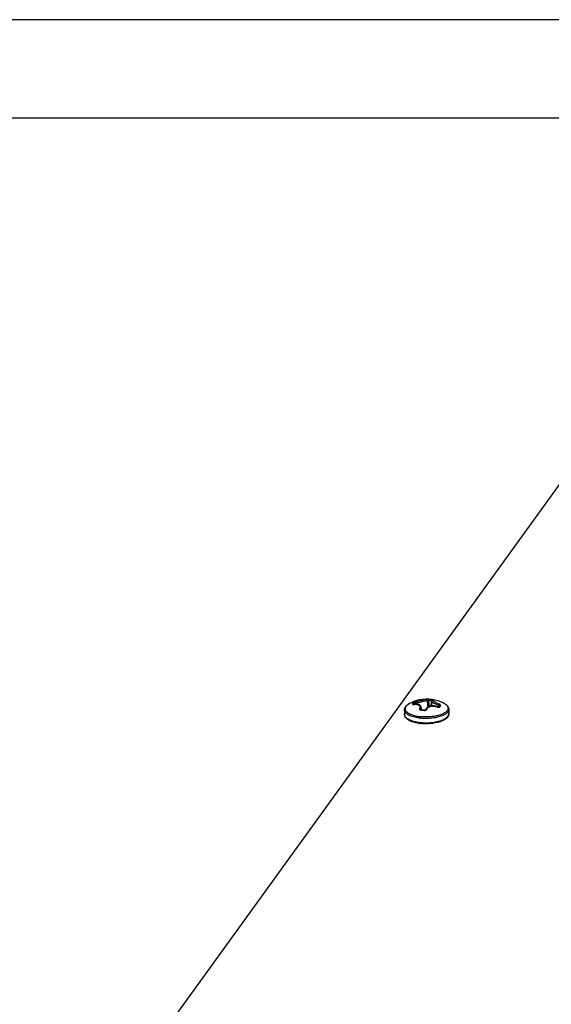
# Model space of a CAD drawing. Header units: millimetres. Extents: x -6552 to -4132, y 482 to 1483.
# Tile 74 of 80: x -4846 to -4750, y 1305 to 1483. Entities that reach past the tile are written whole.
import ezdxf

# ---------------------------------------------------------------- set-up
doc = ezdxf.new("R2010")
doc.units = ezdxf.units.MM
doc.header["$LTSCALE"] = 16.335
doc.layers.get('0').update_dxf_attribs({"linetype": 'CONTINUOUS'})
doc.layers.add('1', color=7, linetype='CONTINUOUS')
doc.layers.add('AXES', color=7, linetype='CONTINUOUS')

# ---------------------------------------------------------------- blocks, each defined once
blk = doc.blocks.new('AAXXX')
at = {"layer": '1'}
for p, q in [((-2141.569, 350.671), (-2223.646, 350.671)), ((-2222.681, 349.645), (-2142.534, 349.645))]:
    blk.add_line(p, q, dxfattribs=at)

msp = doc.modelspace()

# ---------------------------------------------------------------- linework, layer by layer
at = {"linetype": 'Continuous'}
for p, q in [((-4836.49, 1277.82), (-4720.52, 1438.1)), ((-4774.89, 1359.4), (-4774.9, 1359.46)), ((-4774.64, 1359.42), (-4774.66, 1359.63)), ((-4774.64, 1359.42), (-4774.66, 1359.63)), ((-4773.77, 1358.42), (-4773.78, 1358.48)), ((-4773.73, 1358.82), (-4773.68, 1358.39)), ((-4771.8, 1359.94), (-4771.88, 1359.1)), ((-4771.61, 1360.16), (-4771.61, 1360.16)), ((-4770.65, 1358.91), (-4770.61, 1359.21)), ((-4770.46, 1359.09), (-4770.46, 1359.09)), ((-4769.61, 1359.58), (-4769.61, 1359.58)), ((-4769.61, 1359.58), (-4769.61, 1359.58)), ((-4773.77, 1358.42), (-4773.77, 1358.42)), ((-4772.9, 1358.43), (-4772.9, 1358.43))]:
    msp.add_line(p, q, dxfattribs=at)
for points in [[(-4775.01, 1359.38), (-4775.02, 1359.38), (-4775.03, 1359.37), (-4775.05, 1359.37), (-4775.06, 1359.37), (-4775.08, 1359.37), (-4775.09, 1359.37), (-4775.1, 1359.37), (-4775.11, 1359.37), (-4775.11, 1359.37), (-4775.12, 1359.37), (-4775.12, 1359.37), (-4775.13, 1359.37), (-4775.13, 1359.37)], [(-4773.73, 1358.82), (-4773.74, 1358.84), (-4773.75, 1358.9), (-4773.77, 1358.95), (-4773.78, 1359), (-4773.81, 1359.04), (-4773.84, 1359.09), (-4773.87, 1359.13), (-4773.9, 1359.17), (-4773.94, 1359.21), (-4773.98, 1359.24), (-4774.03, 1359.28), (-4774.08, 1359.31), (-4774.13, 1359.33), (-4774.19, 1359.35), (-4774.25, 1359.38), (-4774.32, 1359.39), (-4774.38, 1359.4), (-4774.46, 1359.41), (-4774.53, 1359.42), (-4774.61, 1359.42), (-4774.69, 1359.42), (-4774.77, 1359.41), (-4774.85, 1359.4), (-4774.94, 1359.39), (-4775.01, 1359.38)], [(-4770.93, 1358.98), (-4771.02, 1359.01), (-4771.12, 1359.04), (-4771.22, 1359.07), (-4771.32, 1359.09), (-4771.41, 1359.1), (-4771.51, 1359.11), (-4771.6, 1359.12), (-4771.7, 1359.12), (-4771.79, 1359.11), (-4771.88, 1359.1), (-4771.97, 1359.09), (-4772.06, 1359.07), (-4772.14, 1359.05), (-4772.22, 1359.03), (-4772.3, 1359), (-4772.38, 1358.96), (-4772.45, 1358.92), (-4772.52, 1358.88), (-4772.58, 1358.84), (-4772.64, 1358.79), (-4772.7, 1358.73), (-4772.75, 1358.68), (-4772.8, 1358.62), (-4772.84, 1358.55), (-4772.88, 1358.49), (-4772.9, 1358.43)], [(-4771.61, 1360.16), (-4771.62, 1360.15), (-4771.65, 1360.15), (-4771.67, 1360.13), (-4771.69, 1360.12), (-4771.71, 1360.11), (-4771.73, 1360.09), (-4771.74, 1360.07), (-4771.76, 1360.05), (-4771.77, 1360.03), (-4771.78, 1360.01), (-4771.79, 1359.99), (-4771.79, 1359.97), (-4771.8, 1359.94)], [(-4770.59, 1358.91), (-4770.6, 1358.91), (-4770.6, 1358.91), (-4770.62, 1358.91), (-4770.63, 1358.91), (-4770.64, 1358.91), (-4770.66, 1358.91), (-4770.68, 1358.91), (-4770.7, 1358.91), (-4770.72, 1358.91), (-4770.74, 1358.92), (-4770.76, 1358.92), (-4770.78, 1358.93), (-4770.8, 1358.94), (-4770.83, 1358.94), (-4770.93, 1358.98)], [(-4770.58, 1358.92), (-4770.58, 1358.91), (-4770.58, 1358.91), (-4770.59, 1358.91)], [(-4773.67, 1358.39), (-4773.69, 1358.39), (-4773.7, 1358.39), (-4773.72, 1358.4), (-4773.73, 1358.4), (-4773.75, 1358.4), (-4773.76, 1358.41), (-4773.77, 1358.41), (-4773.77, 1358.42), (-4773.78, 1358.42), (-4773.78, 1358.42), (-4773.79, 1358.43), (-4773.79, 1358.43)], [(-4772.9, 1358.43), (-4772.9, 1358.43), (-4772.91, 1358.43), (-4772.91, 1358.42), (-4772.92, 1358.41), (-4772.92, 1358.41), (-4772.93, 1358.4), (-4772.94, 1358.39), (-4772.95, 1358.39), (-4772.97, 1358.38), (-4772.98, 1358.37), (-4773, 1358.36), (-4773.01, 1358.36), (-4773.03, 1358.35), (-4773.05, 1358.35), (-4773.07, 1358.34), (-4773.09, 1358.34), (-4773.1, 1358.34), (-4773.12, 1358.34), (-4773.14, 1358.34), (-4773.16, 1358.34), (-4773.18, 1358.34), (-4773.19, 1358.34)]]:
    msp.add_lwpolyline(points, dxfattribs=at)
for centre, radius, start, end in [((-4772.69, 1353.51), 6.8, 64.3486, 117.1908), ((-4772.71, 1353.92), 6.39, 84.1186, 86.286), ((-4772.71, 1353.86), 6.45, 81.9634, 84.1169), ((-4774.51, 1357.03), 2.84, 119.6185, 120.4784), ((-4774.41, 1356.85), 3.04, 118.017, 119.6029), ((-4774.32, 1356.68), 3.23, 117.1902, 118.0179), ((-4775.25, 1359.23), 0.224, 38.115, 49.0319), ((-4774.59, 1357.23), 2.17, 100.4337, 101.6827), ((-4773.34, 1358.2), 2.01, 141.0184, 143.5424), ((-4958.59, 1343.23), 186.74, 4.8087, 5.1809), ((-4958.03, 1344.01), 186.36, 4.6161, 4.935), ((-4772.76, 1353.82), 6.24, 81.9608, 86.2782), ((-4600.28, 1338.75), 172.92, 172.9441, 173.2474), ((-4771.55, 1359.98), 0.189, 78.4531, 107.5133), ((-4770.54, 1359.73), 0.871, 247.9816, 248.6926), ((-4767.51, 1356.82), 3.72, 145.2612, 145.7496), ((-4770.47, 1358.81), 0.153, 127.9679, 135.5023), ((-4771.12, 1356.77), 3.19, 62.8892, 64.3523), ((-4771.02, 1356.97), 2.96, 61.6716, 62.8778), ((-4772.94, 1365.79), 8.95, 262.9517, 264.1211), ((-4772.95, 1365.73), 8.62, 262.9484, 264.1243), ((-4773.64, 1358.45), 0.152, 186.8079, 187.3412), ((-4774.19, 1351.36), 6.99, 84.1156, 86.0958), ((-4774.15, 1351.34), 7.06, 82.1575, 86.0821), ((-4774.2, 1351.25), 7.1, 82.1587, 84.1183), ((-4772.95, 1364.23), 8.34, 262.0349, 263.2468), ((-4772.7, 1364.7), 8.63, 278.547, 279.7445), ((-4772.63, 1364.31), 8.23, 279.7486, 280.9847), ((-4772.55, 1363.89), 7.81, 280.9901, 282.2707), ((-4772.46, 1363.46), 7.37, 282.2761, 283.606), ((-4771.78, 1361.15), 4.96, 289.6628, 291.3935)]:
    msp.add_arc(centre, radius, start, end, dxfattribs=at)
for points, knots in [([(-4772.81, 1360.3), (-4772.85, 1360.29), (-4772.94, 1360.27), (-4773.1, 1360.23), (-4773.3, 1360.18), (-4773.64, 1360.1), (-4774.1, 1360), (-4774.47, 1359.91), (-4774.66, 1359.87)], [0, 0, 0, 0, 0.06111, 0.148699, 0.260525, 0.392537, 0.693524, 1, 1, 1, 1]), ([(-4772.29, 1360.3), (-4772.35, 1360.3), (-4772.43, 1360.31), (-4772.53, 1360.31), (-4772.61, 1360.31), (-4772.67, 1360.31), (-4772.73, 1360.31), (-4772.77, 1360.3), (-4772.8, 1360.3), (-4772.81, 1360.3)], [0, 0, 0, 0, 0.313177, 0.46705, 0.611312, 0.740796, 0.851058, 0.938415, 1, 1, 1, 1]), ([(-4772.62, 1360.1), (-4772.62, 1360.12), (-4772.63, 1360.17), (-4772.67, 1360.24), (-4772.73, 1360.29), (-4772.78, 1360.3), (-4772.81, 1360.3)], [0, 0, 0, 0, 0.254333, 0.507077, 0.755696, 1, 1, 1, 1]), ([(-4772.36, 1360.04), (-4772.36, 1360.06), (-4772.36, 1360.09), (-4772.36, 1360.13), (-4772.35, 1360.18), (-4772.34, 1360.22), (-4772.33, 1360.25), (-4772.32, 1360.27), (-4772.31, 1360.29), (-4772.3, 1360.29), (-4772.3, 1360.3), (-4772.29, 1360.3)], [0, 0, 0, 0, 0.164987, 0.33287, 0.495036, 0.643772, 0.77203, 0.874508, 0.915278, 0.949165, 1, 1, 1, 1]), ([(-4771.89, 1359.99), (-4771.89, 1360.01), (-4771.89, 1360.04), (-4771.88, 1360.08), (-4771.87, 1360.13), (-4771.86, 1360.17), (-4771.85, 1360.2), (-4771.84, 1360.22), (-4771.83, 1360.24), (-4771.82, 1360.24), (-4771.82, 1360.25), (-4771.81, 1360.25)], [0, 0, 0, 0, 0.163904, 0.331437, 0.493897, 0.643426, 0.772749, 0.876211, 0.917242, 0.951067, 1, 1, 1, 1]), ([(-4771.52, 1360.16), (-4771.51, 1360.16), (-4771.51, 1360.17), (-4771.51, 1360.17), (-4771.51, 1360.17), (-4771.5, 1360.17), (-4771.5, 1360.17), (-4771.51, 1360.18), (-4771.51, 1360.18), (-4771.52, 1360.18), (-4771.53, 1360.19), (-4771.54, 1360.2), (-4771.56, 1360.2), (-4771.58, 1360.21), (-4771.61, 1360.21), (-4771.64, 1360.22), (-4771.68, 1360.23), (-4771.74, 1360.24), (-4771.79, 1360.25), (-4771.81, 1360.25)], [0, 0, 0, 0, 0.025336, 0.034592, 0.042036, 0.048459, 0.055057, 0.06294, 0.072784, 0.099514, 0.136421, 0.183659, 0.241095, 0.30836, 0.384993, 0.470367, 0.563761, 0.771346, 1, 1, 1, 1]), ([(-4776.75, 1358.37), (-4776.75, 1358.43), (-4776.74, 1358.55), (-4776.69, 1358.73), (-4776.6, 1358.89), (-4776.51, 1359.02), (-4776.42, 1359.12), (-4776.32, 1359.21), (-4776.18, 1359.33), (-4776, 1359.45), (-4775.86, 1359.52), (-4775.79, 1359.56)], [0, 0, 0, 0, 0.113414, 0.226957, 0.342669, 0.461505, 0.522722, 0.585383, 0.715704, 0.853681, 1, 1, 1, 1]), ([(-4775.95, 1359.48), (-4776.03, 1359.43), (-4776.17, 1359.33), (-4776.36, 1359.17), (-4776.5, 1359), (-4776.58, 1358.85), (-4776.61, 1358.73), (-4776.63, 1358.64), (-4776.63, 1358.55), (-4776.61, 1358.46), (-4776.58, 1358.38), (-4776.53, 1358.26), (-4776.43, 1358.11), (-4776.26, 1357.95), (-4776.05, 1357.8), (-4775.79, 1357.66), (-4775.5, 1357.53), (-4775.16, 1357.42), (-4774.8, 1357.32), (-4774.41, 1357.24), (-4774.14, 1357.2), (-4774, 1357.18)], [0, 0, 0, 0, 0.063907, 0.120753, 0.171063, 0.216011, 0.237104, 0.257657, 0.278019, 0.298552, 0.319606, 0.341501, 0.388787, 0.442081, 0.502228, 0.569514, 0.643816, 0.724723, 0.811603, 0.903661, 1, 1, 1, 1]), ([(-4775.3, 1359.45), (-4775.3, 1359.44), (-4775.31, 1359.43), (-4775.31, 1359.42), (-4775.32, 1359.4), (-4775.31, 1359.39), (-4775.31, 1359.38), (-4775.3, 1359.36), (-4775.28, 1359.36), (-4775.26, 1359.35), (-4775.22, 1359.34), (-4775.17, 1359.34), (-4775.1, 1359.34), (-4775.06, 1359.35), (-4775.03, 1359.35)], [0, 0, 0, 0, 0.052993, 0.0992, 0.139905, 0.177337, 0.214398, 0.254005, 0.298425, 0.349107, 0.471607, 0.622944, 0.800612, 1, 1, 1, 1]), ([(-4775.16, 1359.64), (-4775.17, 1359.63), (-4775.22, 1359.56), (-4775.27, 1359.5), (-4775.3, 1359.45)], [0, 0, 0, 0, 0.239717, 1, 1, 1, 1]), ([(-4775.1, 1359.4), (-4775.12, 1359.41), (-4775.15, 1359.43), (-4775.2, 1359.45), (-4775.25, 1359.46), (-4775.28, 1359.45), (-4775.3, 1359.45)], [0, 0, 0, 0, 0.256645, 0.511342, 0.76007, 1, 1, 1, 1]), ([(-4774.66, 1359.87), (-4774.71, 1359.86), (-4774.82, 1359.83), (-4774.94, 1359.78), (-4775.03, 1359.74), (-4775.08, 1359.7), (-4775.13, 1359.67), (-4775.15, 1359.65), (-4775.16, 1359.64)], [0, 0, 0, 0, 0.289118, 0.576854, 0.708136, 0.82486, 0.923089, 1, 1, 1, 1]), ([(-4774.9, 1359.46), (-4774.9, 1359.47), (-4774.9, 1359.5), (-4774.92, 1359.54), (-4774.95, 1359.58), (-4775, 1359.62), (-4775.06, 1359.64), (-4775.12, 1359.65), (-4775.15, 1359.64), (-4775.16, 1359.64)], [0, 0, 0, 0, 0.122574, 0.24813, 0.375618, 0.503978, 0.756415, 0.879823, 1, 1, 1, 1]), ([(-4775.01, 1359.38), (-4775.01, 1359.38), (-4775.02, 1359.37), (-4775.03, 1359.36), (-4775.03, 1359.35)], [0, 0, 0, 0, 0.455573, 1, 1, 1, 1]), ([(-4774.99, 1359.36), (-4774.9, 1359.38), (-4774.74, 1359.4), (-4774.55, 1359.39), (-4774.4, 1359.37), (-4774.28, 1359.33), (-4774.17, 1359.28), (-4774.08, 1359.2), (-4774.03, 1359.14), (-4774, 1359.07), (-4773.97, 1358.99), (-4773.96, 1358.9), (-4773.97, 1358.82), (-4773.98, 1358.73), (-4774, 1358.66), (-4774.01, 1358.63)], [0, 0, 0, 0, 0.163234, 0.311867, 0.380056, 0.443997, 0.559816, 0.613231, 0.664837, 0.71586, 0.767559, 0.821066, 0.877274, 0.936801, 1, 1, 1, 1]), ([(-4774.66, 1359.63), (-4774.68, 1359.62), (-4774.73, 1359.59), (-4774.79, 1359.55), (-4774.83, 1359.52), (-4774.86, 1359.5), (-4774.88, 1359.48), (-4774.89, 1359.47), (-4774.9, 1359.46)], [0, 0, 0, 0, 0.277716, 0.560324, 0.693073, 0.813889, 0.917765, 1, 1, 1, 1]), ([(-4774.66, 1359.63), (-4774.67, 1359.65), (-4774.68, 1359.7), (-4774.68, 1359.76), (-4774.68, 1359.81), (-4774.68, 1359.83), (-4774.67, 1359.85), (-4774.66, 1359.87), (-4774.66, 1359.87)], [0, 0, 0, 0, 0.31077, 0.602913, 0.730142, 0.839668, 0.929513, 1, 1, 1, 1]), ([(-4772.62, 1360.1), (-4772.63, 1360.09), (-4772.67, 1360.08), (-4772.78, 1360.04), (-4772.93, 1360), (-4773.16, 1359.94), (-4773.42, 1359.88), (-4773.72, 1359.81), (-4774.13, 1359.73), (-4774.45, 1359.67), (-4774.66, 1359.63)], [0, 0, 0, 0, 0.027811, 0.062339, 0.150804, 0.262932, 0.394653, 0.54052, 0.694252, 1, 1, 1, 1]), ([(-4774.01, 1358.63), (-4774.02, 1358.62), (-4774.03, 1358.58), (-4774.02, 1358.53), (-4774, 1358.47), (-4773.97, 1358.43), (-4773.92, 1358.39), (-4773.84, 1358.35), (-4773.77, 1358.33), (-4773.72, 1358.33)], [0, 0, 0, 0, 0.111756, 0.219244, 0.327532, 0.441583, 0.565023, 0.699644, 1, 1, 1, 1]), ([(-4773.78, 1358.48), (-4773.79, 1358.5), (-4773.81, 1358.54), (-4773.87, 1358.59), (-4773.94, 1358.63), (-4773.99, 1358.63), (-4774.01, 1358.63)], [0, 0, 0, 0, 0.221768, 0.471379, 0.737024, 1, 1, 1, 1]), ([(-4773.78, 1358.48), (-4773.78, 1358.48), (-4773.79, 1358.46), (-4773.79, 1358.44), (-4773.79, 1358.43)], [0, 0, 0, 0, 0.253722, 1, 1, 1, 1]), ([(-4773.73, 1358.82), (-4773.73, 1358.76), (-4773.73, 1358.65), (-4773.76, 1358.54), (-4773.78, 1358.48)], [0, 0, 0, 0, 0.474316, 1, 1, 1, 1]), ([(-4773.23, 1358.28), (-4773.21, 1358.28), (-4773.15, 1358.27), (-4773.07, 1358.28), (-4772.99, 1358.3), (-4772.92, 1358.32), (-4772.85, 1358.36), (-4772.78, 1358.41), (-4772.74, 1358.46), (-4772.72, 1358.5)], [0, 0, 0, 0, 0.135928, 0.273822, 0.410616, 0.543545, 0.670266, 0.789108, 1, 1, 1, 1]), ([(-4772.9, 1358.43), (-4772.9, 1358.44), (-4772.89, 1358.45), (-4772.87, 1358.48), (-4772.83, 1358.5), (-4772.78, 1358.51), (-4772.74, 1358.5), (-4772.72, 1358.5)], [0, 0, 0, 0, 0.106972, 0.216528, 0.450807, 0.712908, 1, 1, 1, 1]), ([(-4772.72, 1358.5), (-4772.69, 1358.57), (-4772.61, 1358.69), (-4772.45, 1358.85), (-4772.24, 1358.97), (-4772, 1359.05), (-4771.72, 1359.09), (-4771.34, 1359.07), (-4771.05, 1359), (-4770.87, 1358.93)], [0, 0, 0, 0, 0.10242, 0.209564, 0.324226, 0.447639, 0.579259, 0.717128, 1, 1, 1, 1]), ([(-4772.36, 1360.04), (-4772.39, 1360.05), (-4772.44, 1360.05), (-4772.5, 1360.07), (-4772.55, 1360.08), (-4772.58, 1360.08), (-4772.6, 1360.09), (-4772.61, 1360.09), (-4772.62, 1360.1)], [0, 0, 0, 0, 0.316532, 0.612422, 0.739779, 0.848614, 0.936144, 1, 1, 1, 1]), ([(-4771.79, 1359.99), (-4771.8, 1359.99), (-4771.84, 1359.99), (-4771.87, 1359.99), (-4771.89, 1359.99)], [0, 0, 0, 0, 0.445656, 1, 1, 1, 1]), ([(-4770.61, 1359.21), (-4770.7, 1359.24), (-4770.86, 1359.31), (-4771.09, 1359.41), (-4771.29, 1359.51), (-4771.45, 1359.6), (-4771.55, 1359.67), (-4771.62, 1359.71), (-4771.67, 1359.76), (-4771.72, 1359.8), (-4771.76, 1359.84), (-4771.79, 1359.88), (-4771.8, 1359.92), (-4771.8, 1359.94)], [0, 0, 0, 0, 0.187418, 0.365183, 0.528353, 0.672188, 0.735557, 0.792668, 0.843224, 0.887061, 0.924192, 0.954893, 1, 1, 1, 1]), ([(-4770.5, 1359.44), (-4770.58, 1359.48), (-4770.75, 1359.56), (-4770.96, 1359.66), (-4771.11, 1359.74), (-4771.21, 1359.79), (-4771.29, 1359.85), (-4771.37, 1359.9), (-4771.44, 1359.95), (-4771.49, 1359.99), (-4771.53, 1360.03), (-4771.55, 1360.07), (-4771.56, 1360.09), (-4771.57, 1360.1), (-4771.57, 1360.12), (-4771.56, 1360.13), (-4771.56, 1360.14), (-4771.55, 1360.15), (-4771.53, 1360.16), (-4771.52, 1360.16), (-4771.52, 1360.16)], [0, 0, 0, 0, 0.21153, 0.409295, 0.500439, 0.585058, 0.662205, 0.731059, 0.790968, 0.841497, 0.882519, 0.914362, 0.927188, 0.938281, 0.948076, 0.95718, 0.96632, 0.976184, 0.987298, 1, 1, 1, 1]), ([(-4770.85, 1358.95), (-4770.85, 1358.95), (-4770.85, 1358.95), (-4770.85, 1358.95), (-4770.86, 1358.94), (-4770.86, 1358.94), (-4770.87, 1358.93), (-4770.87, 1358.93)], [0, 0, 0, 0, 0.097719, 0.181346, 0.291784, 0.593967, 1, 1, 1, 1]), ([(-4770.86, 1358.92), (-4770.81, 1358.9), (-4770.73, 1358.88), (-4770.63, 1358.87), (-4770.56, 1358.86), (-4770.5, 1358.87), (-4770.44, 1358.88), (-4770.4, 1358.91), (-4770.38, 1358.93), (-4770.37, 1358.94)], [0, 0, 0, 0, 0.307353, 0.453866, 0.59063, 0.71462, 0.823848, 0.918095, 1, 1, 1, 1]), ([(-4770.61, 1359.21), (-4770.61, 1359.23), (-4770.59, 1359.28), (-4770.56, 1359.34), (-4770.54, 1359.38), (-4770.52, 1359.41), (-4770.51, 1359.43), (-4770.5, 1359.44), (-4770.5, 1359.44)], [0, 0, 0, 0, 0.293328, 0.585261, 0.717054, 0.83269, 0.928105, 1, 1, 1, 1]), ([(-4770.49, 1359.05), (-4770.49, 1359.07), (-4770.5, 1359.1), (-4770.53, 1359.14), (-4770.57, 1359.18), (-4770.6, 1359.2), (-4770.61, 1359.21)], [0, 0, 0, 0, 0.202795, 0.443543, 0.713075, 1, 1, 1, 1]), ([(-4770.46, 1359.09), (-4770.47, 1359.08), (-4770.51, 1359.03), (-4770.54, 1358.98), (-4770.57, 1358.94)], [0, 0, 0, 0, 0.242251, 1, 1, 1, 1]), ([(-4770.57, 1358.93), (-4770.56, 1358.94), (-4770.53, 1358.95), (-4770.47, 1358.96), (-4770.42, 1358.96), (-4770.38, 1358.95), (-4770.37, 1358.94)], [0, 0, 0, 0, 0.23616, 0.481629, 0.737091, 1, 1, 1, 1]), ([(-4770.23, 1359.13), (-4770.22, 1359.14), (-4770.22, 1359.15), (-4770.21, 1359.17), (-4770.21, 1359.2), (-4770.23, 1359.24), (-4770.26, 1359.29), (-4770.31, 1359.33), (-4770.36, 1359.37), (-4770.42, 1359.41), (-4770.47, 1359.43), (-4770.5, 1359.44)], [0, 0, 0, 0, 0.039108, 0.077601, 0.158835, 0.254833, 0.370216, 0.505246, 0.657714, 0.824127, 1, 1, 1, 1]), ([(-4770.46, 1359.09), (-4770.45, 1359.11), (-4770.42, 1359.13), (-4770.39, 1359.14), (-4770.34, 1359.16), (-4770.29, 1359.16), (-4770.25, 1359.14), (-4770.23, 1359.13)], [0, 0, 0, 0, 0.238877, 0.360749, 0.484621, 0.738287, 1, 1, 1, 1]), ([(-4770.37, 1358.94), (-4770.36, 1358.96), (-4770.31, 1359.02), (-4770.26, 1359.09), (-4770.23, 1359.13)], [0, 0, 0, 0, 0.261916, 1, 1, 1, 1]), ([(-4769.74, 1359.64), (-4769.67, 1359.61), (-4769.53, 1359.54), (-4769.35, 1359.42), (-4769.21, 1359.31), (-4769.1, 1359.22), (-4769.01, 1359.12), (-4768.92, 1359), (-4768.83, 1358.83), (-4768.77, 1358.66), (-4768.75, 1358.53), (-4768.75, 1358.47)], [0, 0, 0, 0, 0.146311, 0.284282, 0.414601, 0.477261, 0.538479, 0.657314, 0.773025, 0.88659, 1, 1, 1, 1]), ([(-4769.61, 1359.58), (-4769.53, 1359.53), (-4769.38, 1359.44), (-4769.19, 1359.29), (-4769.04, 1359.13), (-4768.95, 1358.98), (-4768.91, 1358.87), (-4768.89, 1358.78), (-4768.88, 1358.69), (-4768.89, 1358.61), (-4768.91, 1358.52), (-4768.95, 1358.4), (-4769, 1358.32), (-4769.04, 1358.26)], [0, 0, 0, 0, 0.1656, 0.31339, 0.4445, 0.56156, 0.616268, 0.669318, 0.721543, 0.773829, 0.827064, 0.882082, 1, 1, 1, 1]), ([(-4768.75, 1358.47), (-4768.75, 1358.44), (-4768.76, 1358.36), (-4768.79, 1358.24), (-4768.84, 1358.13), (-4768.88, 1358.06), (-4768.91, 1358.02)], [0, 0, 0, 0, 0.235, 0.476364, 0.729855, 1, 1, 1, 1]), ([(-4774.04, 1356.91), (-4774.23, 1356.93), (-4774.6, 1356.99), (-4775.12, 1357.11), (-4775.52, 1357.24), (-4775.81, 1357.36), (-4776, 1357.45), (-4776.17, 1357.55), (-4776.32, 1357.66), (-4776.45, 1357.77), (-4776.56, 1357.88), (-4776.64, 1358), (-4776.7, 1358.12), (-4776.74, 1358.24), (-4776.75, 1358.33), (-4776.75, 1358.37)], [0, 0, 0, 0, 0.175416, 0.339521, 0.489527, 0.558559, 0.623327, 0.68372, 0.739715, 0.791403, 0.839015, 0.882955, 0.923839, 0.962506, 1, 1, 1, 1]), ([(-4775.52, 1356.32), (-4775.61, 1356.35), (-4775.77, 1356.43), (-4776, 1356.55), (-4776.21, 1356.69), (-4776.39, 1356.84), (-4776.54, 1357.01), (-4776.65, 1357.19), (-4776.72, 1357.38), (-4776.74, 1357.52), (-4776.74, 1357.59)], [0, 0, 0, 0, 0.150545, 0.291592, 0.423626, 0.547663, 0.665335, 0.778786, 0.889684, 1, 1, 1, 1]), ([(-4776.74, 1357.59), (-4776.74, 1357.54), (-4776.72, 1357.43), (-4776.66, 1357.27), (-4776.55, 1357.11), (-4776.41, 1356.96), (-4776.23, 1356.82), (-4776.01, 1356.69), (-4775.76, 1356.57), (-4775.58, 1356.5), (-4775.49, 1356.46)], [0, 0, 0, 0, 0.090463, 0.185666, 0.289527, 0.404788, 0.533065, 0.675078, 0.830875, 1, 1, 1, 1]), ([(-4771.43, 1356.94), (-4771.62, 1356.91), (-4772.03, 1356.86), (-4772.64, 1356.83), (-4773.25, 1356.84), (-4773.66, 1356.87), (-4773.86, 1356.89)], [0, 0, 0, 0, 0.246342, 0.498502, 0.75141, 1, 1, 1, 1]), ([(-4771.47, 1357.22), (-4771.66, 1357.19), (-4772.05, 1357.14), (-4772.65, 1357.11), (-4773.24, 1357.12), (-4773.63, 1357.14), (-4773.83, 1357.16)], [0, 0, 0, 0, 0.246342, 0.498502, 0.75141, 1, 1, 1, 1]), ([(-4773.67, 1358.39), (-4773.67, 1358.39), (-4773.68, 1358.39), (-4773.68, 1358.39), (-4773.69, 1358.38), (-4773.7, 1358.37), (-4773.71, 1358.35), (-4773.71, 1358.34), (-4773.72, 1358.33)], [0, 0, 0, 0, 0.073821, 0.155651, 0.25133, 0.364098, 0.645673, 1, 1, 1, 1]), ([(-4773.19, 1358.34), (-4773.19, 1358.34), (-4773.2, 1358.34), (-4773.2, 1358.34), (-4773.21, 1358.33), (-4773.22, 1358.32), (-4773.23, 1358.31), (-4773.23, 1358.29), (-4773.23, 1358.28)], [0, 0, 0, 0, 0.066218, 0.142338, 0.234916, 0.347106, 0.633946, 1, 1, 1, 1]), ([(-4769.04, 1358.26), (-4769.08, 1358.2), (-4769.19, 1358.08), (-4769.4, 1357.91), (-4769.65, 1357.76), (-4769.95, 1357.62), (-4770.28, 1357.49), (-4770.65, 1357.38), (-4771.05, 1357.29), (-4771.33, 1357.24), (-4771.47, 1357.22)], [0, 0, 0, 0, 0.085609, 0.18271, 0.291955, 0.413251, 0.545927, 0.688905, 0.840802, 1, 1, 1, 1]), ([(-4768.91, 1358.02), (-4768.96, 1357.96), (-4769.07, 1357.83), (-4769.28, 1357.66), (-4769.55, 1357.5), (-4769.85, 1357.36), (-4770.2, 1357.23), (-4770.58, 1357.11), (-4770.99, 1357.01), (-4771.28, 1356.96), (-4771.43, 1356.94)], [0, 0, 0, 0, 0.085609, 0.18271, 0.291955, 0.413251, 0.545927, 0.688905, 0.840802, 1, 1, 1, 1]), ([(-4768.94, 1357.1), (-4769.01, 1357.01), (-4769.18, 1356.84), (-4769.48, 1356.62), (-4769.85, 1356.42), (-4770.11, 1356.32), (-4770.26, 1356.27)], [0, 0, 0, 0, 0.215762, 0.451807, 0.712834, 1, 1, 1, 1]), ([(-4769.97, 1356.53), (-4769.85, 1356.58), (-4769.63, 1356.68), (-4769.32, 1356.85), (-4769.08, 1357.04), (-4768.95, 1357.18), (-4768.9, 1357.25)], [0, 0, 0, 0, 0.296596, 0.562239, 0.796194, 1, 1, 1, 1]), ([(-4768.74, 1357.7), (-4768.74, 1357.65), (-4768.75, 1357.54), (-4768.79, 1357.39), (-4768.85, 1357.24), (-4768.91, 1357.15), (-4768.94, 1357.1)], [0, 0, 0, 0, 0.246923, 0.494466, 0.744686, 1, 1, 1, 1]), ([(-4768.9, 1357.25), (-4768.87, 1357.28), (-4768.83, 1357.36), (-4768.78, 1357.47), (-4768.75, 1357.58), (-4768.74, 1357.66), (-4768.74, 1357.7)], [0, 0, 0, 0, 0.270145, 0.523636, 0.765, 1, 1, 1, 1]), ([(-4774.1, 1355.96), (-4774.23, 1355.98), (-4774.49, 1356.02), (-4774.85, 1356.1), (-4775.2, 1356.2), (-4775.41, 1356.28), (-4775.52, 1356.32)], [0, 0, 0, 0, 0.268454, 0.52578, 0.770097, 1, 1, 1, 1]), ([(-4775.49, 1356.46), (-4775.38, 1356.42), (-4775.16, 1356.35), (-4774.8, 1356.26), (-4774.43, 1356.19), (-4774.17, 1356.15), (-4774.03, 1356.13)], [0, 0, 0, 0, 0.229452, 0.473962, 0.731559, 1, 1, 1, 1]), ([(-4774.03, 1356.13), (-4773.82, 1356.1), (-4773.38, 1356.07), (-4772.72, 1356.05), (-4772.07, 1356.08), (-4771.63, 1356.13), (-4771.42, 1356.17)], [0, 0, 0, 0, 0.247011, 0.499939, 0.752898, 1, 1, 1, 1]), ([(-4771.39, 1355.99), (-4771.6, 1355.96), (-4772.02, 1355.91), (-4772.66, 1355.87), (-4773.3, 1355.88), (-4773.72, 1355.92), (-4773.93, 1355.94)], [0, 0, 0, 0, 0.246377, 0.49894, 0.75204, 1, 1, 1, 1]), ([(-4770.72, 1356.13), (-4770.78, 1356.12), (-4771, 1356.06), (-4771.22, 1356.02), (-4771.39, 1355.99)], [0, 0, 0, 0, 0.243263, 1, 1, 1, 1]), ([(-4770.73, 1356.3), (-4770.67, 1356.31), (-4770.46, 1356.37), (-4770.26, 1356.43), (-4770.11, 1356.48)], [0, 0, 0, 0, 0.25976, 1, 1, 1, 1]), ([(-4770.26, 1356.27), (-4770.29, 1356.26), (-4770.45, 1356.2), (-4770.6, 1356.16), (-4770.72, 1356.13)], [0, 0, 0, 0, 0.243097, 1, 1, 1, 1])]:
    msp.add_open_spline(points, degree=3, knots=knots, dxfattribs=at)
at = {"layer": 'AXES', "linetype": 'Continuous'}
for p, q in [((-4768.75, 1358.47), (-4768.74, 1357.7)), ((-4776.75, 1358.37), (-4776.74, 1357.59))]:
    msp.add_line(p, q, dxfattribs=at)

# ---------------------------------------------------------------- block references
at = {"xscale": 17.24976, "yscale": 17.24976, "zscale": 17.24976}
msp.add_blockref('AAXXX', (32809.57, -4566.13), dxfattribs=at)

doc.saveas('drawing.dxf')
